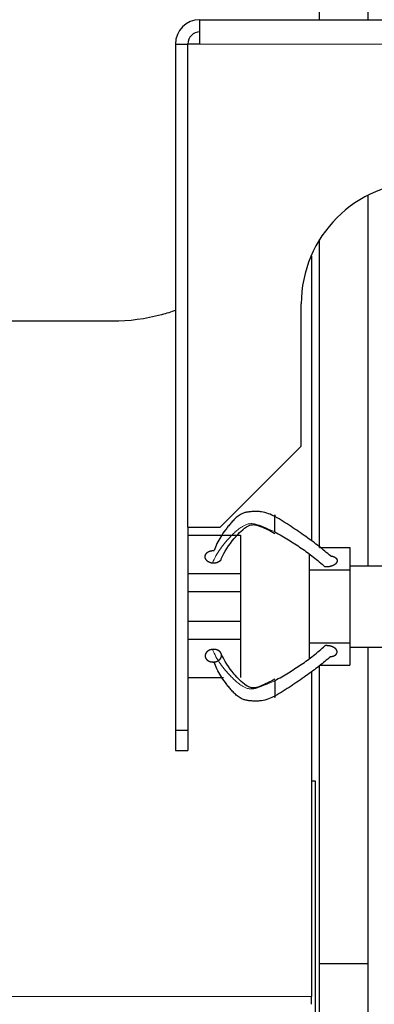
# Model space of a CAD drawing. Header units: inches. Extents: x 0 to 20790, y -12 to 14700.
# Tile 55 of 256: x 7249 to 7336, y 4924 to 5166. Entities that reach past the tile are written whole.
import ezdxf

# ---------------------------------------------------------------- set-up
doc = ezdxf.new("R2010")
doc.units = ezdxf.units.IN
doc.layers.add('1', color=7, linetype='Continuous', true_color=0xffffff)

msp = doc.modelspace()

# ---------------------------------------------------------------- linework, layer by layer
at = {"layer": '1', "color": 2, "linetype": 'Continuous', "lineweight": 25}
for p, q in [((7322.453, 5166.481), (7322.453, 5333.987)), ((7334.453, 5166.481), (7334.453, 5333.987)), ((7292.911, 5160.487), (7292.911, 5166.487)), ((7292.911, 5166.487), (7492.911, 5166.487)), ((7286.911, 5160.487), (7286.911, 4991.487)), ((7289.913, 5160.487), (7289.913, 5041.487)), ((7292.911, 5160.487), (7289.913, 5160.487)), ((7334.453, 5031.987), (7334.453, 5123.299)), ((7322.453, 5036.531), (7322.453, 5112.362)), ((7320.308, 5108.237), (7320.411, 5108.237)), ((7320.411, 5108.245), (7320.411, 5108.479)), ((7320.411, 5108.237), (7320.411, 5038.111)), ((7317.911, 5061.487), (7317.911, 5096.487)), ((7271.411, 5092.223), (7241.508, 5092.223)), ((7297.911, 5041.487), (7317.911, 5061.487)), ((7289.913, 5041.487), (7297.911, 5041.487)), ((7289.961, 5039.527), (7302.911, 5039.527)), ((7302.911, 5039.527), (7302.911, 5030.092)), ((7322.432, 5036.527), (7329.911, 5036.527)), ((7329.911, 5036.527), (7329.911, 5031.987)), ((7319.911, 5034.773), (7319.911, 5031.027)), ((7329.911, 5031.987), (7329.911, 5031.027)), ((7329.911, 5031.987), (7344.411, 5031.987)), ((7289.961, 5030.092), (7302.911, 5030.092)), ((7302.911, 5030.092), (7302.911, 5025.678)), ((7319.911, 5031.027), (7319.911, 5013.027)), ((7319.911, 5031.027), (7329.911, 5031.027)), ((7329.911, 5031.027), (7329.911, 5013.027)), ((7289.961, 5025.678), (7302.911, 5025.678)), ((7302.911, 5025.678), (7302.911, 5018.376)), ((7289.961, 5018.376), (7302.911, 5018.376)), ((7302.911, 5018.376), (7302.911, 5013.962)), ((7289.961, 5013.962), (7302.911, 5013.962)), ((7302.911, 5013.962), (7302.911, 5004.527)), ((7319.911, 5013.027), (7329.911, 5013.027)), ((7319.911, 5013.027), (7319.911, 5009.282)), ((7329.911, 5013.027), (7329.911, 5011.987)), ((7329.911, 5011.987), (7344.411, 5011.987)), ((7329.911, 5011.987), (7329.911, 5007.527)), ((7334.453, 4933.987), (7334.453, 5011.987)), ((7322.432, 5007.527), (7329.911, 5007.527)), ((7322.453, 4933.987), (7322.453, 5007.531)), ((7320.411, 5005.941), (7320.411, 4925.957)), ((7289.961, 5004.527), (7298.761, 5004.527)), ((7286.911, 4991.487), (7286.911, 4986.487)), ((7286.911, 4991.487), (7289.961, 4991.487)), ((7289.961, 4991.487), (7289.961, 4986.487)), ((7286.911, 4986.487), (7289.961, 4986.487)), ((7321.411, 4978.987), (7320.394, 4978.987)), ((7321.411, 4658.987), (7321.411, 4978.987)), ((7334.453, 4933.987), (7322.453, 4933.987)), ((7322.453, 4690.957), (7322.453, 4933.987)), ((7334.453, 4690.957), (7334.453, 4933.987)), ((7320.411, 4924.01), (7320.411, 4925.957))]:
    msp.add_line(p, q, dxfattribs=at)
at = {"layer": '1', "color": 110, "linetype": 'Continuous', "lineweight": 13}
for p, q in [((7492.911, 5160.487), (7292.911, 5160.487)), ((6832.411, 4925.957), (7320.411, 4925.957))]:
    msp.add_line(p, q, dxfattribs=at)
at = {"layer": '1', "color": 2, "linetype": 'Continuous', "lineweight": 25}
for centre, radius in [((7292.911, 5160.487), 6), ((7292.961, 5160.487), 3), ((7347.911, 5096.487), 30)]:
    msp.add_arc(centre, radius, 90, 180, dxfattribs=at)
for points, degree in [([(7286.911, 5160.487), (7289.913, 5160.487)], 1), ([(7289.961, 5041.487), (7289.961, 4991.487)], 1), ([(7296.052, 5032.641), (7295.658, 5032.682), (7294.947, 5032.994), (7294.443, 5033.474), (7294.201, 5034.072), (7294.272, 5034.679), (7294.658, 5035.235), (7295.277, 5035.612), (7296.073, 5035.775), (7296.471, 5035.733)], 2)]:
    msp.add_open_spline(points, degree=degree, dxfattribs=at)
for points, degree, knots in [([(7286.998, 5094.9), (7285.851, 5094.494), (7284.689, 5094.133), (7279.573, 5092.76), (7275.492, 5092.223), (7271.411, 5092.223)], 3, [0, 0, 0, 0, 0.2296211, 0.2296211, 1, 1, 1, 1]), ([(7311.411, 5044.124), (7310.906, 5044.387), (7309.86, 5044.878), (7308.399, 5045.278), (7307.165, 5045.4), (7306.209, 5045.389), (7305.402, 5045.322), (7304.809, 5045.242), (7304.408, 5045.174), (7304.046, 5045.091), (7303.604, 5044.958), (7302.911, 5044.661), (7302.098, 5044.087), (7301.276, 5043.307), (7300.543, 5042.494), (7299.858, 5041.667), (7299.002, 5040.555), (7298.031, 5039.164), (7297.103, 5037.468), (7296.651, 5036.315), (7296.471, 5035.733)], 3, [0, 0, 0, 0, 0.0625, 0.125, 0.15625, 0.1875, 0.21875, 0.234375, 0.25, 0.265625, 0.28125, 0.3125, 0.375, 0.4375, 0.5, 0.5625, 0.625, 0.75, 0.875, 1, 1, 1, 1]), ([(7311.411, 5040.343), (7311.411, 5040.437), (7311.411, 5040.634), (7311.411, 5040.87), (7311.411, 5041.142), (7311.411, 5041.472), (7311.411, 5041.777), (7311.411, 5042.083), (7311.411, 5042.439), (7311.411, 5042.812), (7311.411, 5043.146), (7311.411, 5043.438), (7311.411, 5043.72), (7311.411, 5044.027), (7311.411, 5044.261), (7311.411, 5044.405), (7311.411, 5044.477), (7311.411, 5044.521), (7311.411, 5044.526), (7311.411, 5044.459), (7311.411, 5044.336), (7311.411, 5044.2), (7311.411, 5044.124)], 5, [0, 0, 0, 0, 0, 0, 0.1360851, 0.25, 0.25, 0.25, 0.2708653, 0.3748173, 0.4789488, 0.5, 0.5, 0.5, 0.5828898, 0.6871801, 0.75, 0.75, 0.75, 0.7916704, 0.8957455, 1, 1, 1, 1, 1, 1]), ([(7325.092, 5034.438), (7324.24, 5035.209), (7322.847, 5036.371), (7320.765, 5037.955), (7319.068, 5039.176), (7317.276, 5040.424), (7315.412, 5041.684), (7313.495, 5042.937), (7312.141, 5043.748), (7311.411, 5044.124)], 3, [0, 0, 0, 0, 0.25, 0.375, 0.5, 0.625, 0.75, 0.875, 1, 1, 1, 1]), ([(7298.213, 5033.707), (7298.895, 5035.447), (7300.822, 5038.116), (7303.144, 5040.809), (7304.961, 5041.876), (7305.462, 5042.068), (7305.913, 5042.144), (7306.415, 5042.13), (7307.107, 5042.016), (7308.916, 5041.269), (7310.379, 5040.617), (7311.411, 5039.968)], 3, [0, 0, 0, 0, 0.4372491, 0.7054316, 0.7412889, 0.7593829, 0.7774817, 0.795679, 0.8138856, 0.8502471, 1, 1, 1, 1]), ([(7311.411, 5040.343), (7311.984, 5040.01), (7313.114, 5039.361), (7314.753, 5038.382), (7316.353, 5037.39), (7317.918, 5036.368), (7319.447, 5035.297), (7321.448, 5033.793), (7322.849, 5032.58), (7323.734, 5031.738)], 3, [0, 0, 0, 0, 0.125, 0.25, 0.375, 0.5, 0.625, 0.75, 1, 1, 1, 1]), ([(7325.092, 5034.437), (7325.535, 5034.396), (7326.312, 5034.087), (7326.748, 5033.61), (7326.783, 5033.015), (7326.444, 5032.485), (7325.816, 5032.065), (7324.602, 5031.65), (7323.734, 5031.738)], 2, [0, 0, 0, 0.125, 0.25, 0.375, 0.5, 0.625, 0.75, 1, 1, 1]), ([(7298.145, 5033.558), (7298.107, 5033.487), (7297.866, 5033.138), (7297.247, 5032.762), (7296.451, 5032.6), (7296.052, 5032.641)], 2, [0, 0, 0, 0.0770651, 0.38471, 0.692355, 1, 1, 1]), ([(7311.411, 5003.711), (7311.984, 5004.044), (7313.114, 5004.693), (7314.753, 5005.672), (7316.353, 5006.664), (7317.918, 5007.686), (7319.447, 5008.758), (7321.448, 5010.261), (7322.849, 5011.474), (7323.734, 5012.316)], 3, [0, 0, 0, 0, 0.125, 0.25, 0.375, 0.5, 0.625, 0.75, 1, 1, 1, 1]), ([(7325.092, 5009.616), (7325.235, 5009.629), (7325.521, 5009.672), (7325.853, 5009.761), (7326.151, 5009.891), (7326.386, 5010.059), (7326.546, 5010.216), (7326.65, 5010.351), (7326.708, 5010.46), (7326.745, 5010.573), (7326.768, 5010.727), (7326.768, 5010.902), (7326.748, 5011.018), (7326.709, 5011.133), (7326.643, 5011.261), (7326.525, 5011.437), (7326.438, 5011.536), (7326.336, 5011.63), (7326.222, 5011.717), (7326.019, 5011.853), (7325.888, 5011.93), (7325.749, 5011.999), (7325.602, 5012.061), (7325.308, 5012.164), (7324.961, 5012.264), (7324.62, 5012.324), (7324.271, 5012.349), (7323.922, 5012.335), (7323.734, 5012.316)], 5, [0, 0, 0, 0, 0, 0, 0.1042545, 0.2083296, 0.25, 0.25, 0.25, 0.3128199, 0.375, 0.375, 0.375, 0.4171102, 0.5, 0.5, 0.5, 0.5210512, 0.625, 0.625, 0.625, 0.6251827, 0.7291347, 0.75, 0.75, 0.75, 0.8639149, 1, 1, 1, 1, 1, 1]), ([(7296.052, 5011.413), (7295.879, 5011.396), (7295.568, 5011.336), (7295.273, 5011.23), (7295.009, 5011.084), (7294.768, 5010.892), (7294.58, 5010.707), (7294.423, 5010.517), (7294.299, 5010.288), (7294.231, 5010.046), (7294.222, 5009.822), (7294.242, 5009.62), (7294.284, 5009.419), (7294.382, 5009.184), (7294.538, 5008.966), (7294.746, 5008.778), (7294.944, 5008.642), (7295.158, 5008.521), (7295.437, 5008.401), (7295.748, 5008.325), (7296.071, 5008.296), (7296.338, 5008.307), (7296.471, 5008.321)], 5, [0, 0, 0, 0, 0, 0, 0.1360851, 0.25, 0.25, 0.25, 0.2708653, 0.3748173, 0.4789488, 0.5, 0.5, 0.5, 0.5828898, 0.6871801, 0.75, 0.75, 0.75, 0.7916704, 0.8957455, 1, 1, 1, 1, 1, 1]), ([(7296.471, 5008.321), (7296.649, 5008.34), (7296.96, 5008.402), (7297.254, 5008.509), (7297.518, 5008.655), (7297.788, 5008.873), (7297.993, 5009.086), (7298.15, 5009.301), (7298.255, 5009.536), (7298.3, 5009.779), (7298.296, 5009.982), (7298.276, 5010.132), (7298.253, 5010.246), (7298.182, 5010.458), (7298.049, 5010.683), (7297.875, 5010.874), (7297.712, 5011.005), (7297.509, 5011.135), (7297.291, 5011.25), (7297.001, 5011.357), (7296.685, 5011.42), (7296.362, 5011.435), (7296.14, 5011.422), (7296.052, 5011.413)], 5, [0, 0, 0, 0, 0, 0, 0.1404182, 0.25, 0.25, 0.25, 0.3061889, 0.4101882, 0.5, 0.5, 0.5, 0.5143157, 0.5651452, 0.6182864, 0.7226815, 0.75, 0.75, 0.75, 0.8267229, 0.9303577, 1, 1, 1, 1, 1, 1]), ([(7311.411, 5004.086), (7310.379, 5003.437), (7308.916, 5002.785), (7307.107, 5002.038), (7306.415, 5001.924), (7305.913, 5001.909), (7305.167, 5002.04), (7303.203, 5003.222), (7300.819, 5005.908), (7298.895, 5008.608), (7298.213, 5010.347)], 3, [0, 0, 0, 0, 0.149779, 0.1861469, 0.2043567, 0.2225572, 0.2406591, 0.2944452, 0.5626745, 1, 1, 1, 1]), ([(7325.092, 5009.616), (7324.24, 5008.846), (7322.847, 5007.683), (7320.765, 5006.099), (7319.068, 5004.878), (7317.276, 5003.63), (7315.412, 5002.37), (7313.495, 5001.117), (7312.141, 5000.306), (7311.411, 4999.93)], 3, [0, 0, 0, 0, 0.25, 0.375, 0.5, 0.625, 0.75, 0.875, 1, 1, 1, 1]), ([(7311.411, 4999.93), (7310.906, 4999.668), (7309.86, 4999.176), (7308.399, 4998.777), (7307.165, 4998.654), (7306.209, 4998.665), (7305.402, 4998.732), (7304.809, 4998.812), (7304.408, 4998.88), (7304.046, 4998.963), (7303.604, 4999.096), (7302.911, 4999.394), (7302.098, 4999.968), (7301.276, 5000.747), (7300.543, 5001.561), (7299.858, 5002.387), (7299.002, 5003.499), (7298.031, 5004.891), (7297.103, 5006.586), (7296.651, 5007.739), (7296.471, 5008.321)], 3, [0, 0, 0, 0, 0.0625, 0.125, 0.15625, 0.1875, 0.21875, 0.234375, 0.25, 0.265625, 0.28125, 0.3125, 0.375, 0.4375, 0.5, 0.5625, 0.625, 0.75, 0.875, 1, 1, 1, 1]), ([(7311.411, 5003.711), (7311.411, 5003.617), (7311.411, 5003.42), (7311.411, 5003.184), (7311.411, 5002.912), (7311.411, 5002.582), (7311.411, 5002.277), (7311.411, 5002.11), (7311.411, 5001.937), (7311.411, 5001.759), (7311.411, 5001.458), (7311.411, 5001.275), (7311.411, 5001.09), (7311.411, 5000.908), (7311.411, 5000.616), (7311.411, 5000.418), (7311.411, 5000.259), (7311.411, 5000.116), (7311.411, 4999.931), (7311.411, 4999.786), (7311.411, 4999.7), (7311.411, 4999.635), (7311.411, 4999.577), (7311.411, 4999.534), (7311.411, 4999.528), (7311.411, 4999.595), (7311.411, 4999.719), (7311.411, 4999.855), (7311.411, 4999.93)], 5, [0, 0, 0, 0, 0, 0, 0.1360851, 0.25, 0.25, 0.25, 0.2708653, 0.3748173, 0.375, 0.375, 0.375, 0.4789488, 0.5, 0.5, 0.5, 0.5828898, 0.625, 0.625, 0.625, 0.6871801, 0.75, 0.75, 0.75, 0.7916704, 0.8957455, 1, 1, 1, 1, 1, 1])]:
    msp.add_open_spline(points, degree=degree, knots=knots, dxfattribs=at)
at = {"layer": '1', "color": 110, "linetype": 'Continuous', "lineweight": 13}
for points in [[(7296.052, 5032.641), (7296.297, 5033.262), (7296.865, 5034.465), (7297.943, 5036.181), (7299.017, 5037.54), (7299.94, 5038.595), (7300.666, 5039.375), (7301.431, 5040.143), (7302.28, 5040.887), (7303.114, 5041.489), (7303.827, 5041.886), (7304.28, 5042.101), (7304.649, 5042.243), (7305.054, 5042.349), (7305.643, 5042.401), (7306.432, 5042.329), (7307.346, 5042.048), (7308.515, 5041.625), (7309.907, 5041.044), (7310.921, 5040.573), (7311.411, 5040.343)], [(7296.052, 5011.413), (7296.297, 5010.792), (7296.865, 5009.589), (7297.943, 5007.873), (7299.017, 5006.514), (7299.94, 5005.46), (7300.666, 5004.679), (7301.431, 5003.912), (7302.28, 5003.167), (7303.114, 5002.565), (7303.827, 5002.168), (7304.28, 5001.954), (7304.649, 5001.811), (7305.054, 5001.705), (7305.643, 5001.653), (7306.432, 5001.725), (7307.346, 5002.006), (7308.515, 5002.429), (7309.907, 5003.011), (7310.921, 5003.481), (7311.411, 5003.711)]]:
    msp.add_open_spline(points, degree=3, knots=[0, 0, 0, 0, 0.125, 0.25, 0.375, 0.4375, 0.5, 0.5625, 0.625, 0.6875, 0.71875, 0.734375, 0.75, 0.765625, 0.78125, 0.8125, 0.84375, 0.875, 0.9375, 1, 1, 1, 1], dxfattribs=at)

doc.saveas('drawing.dxf')
